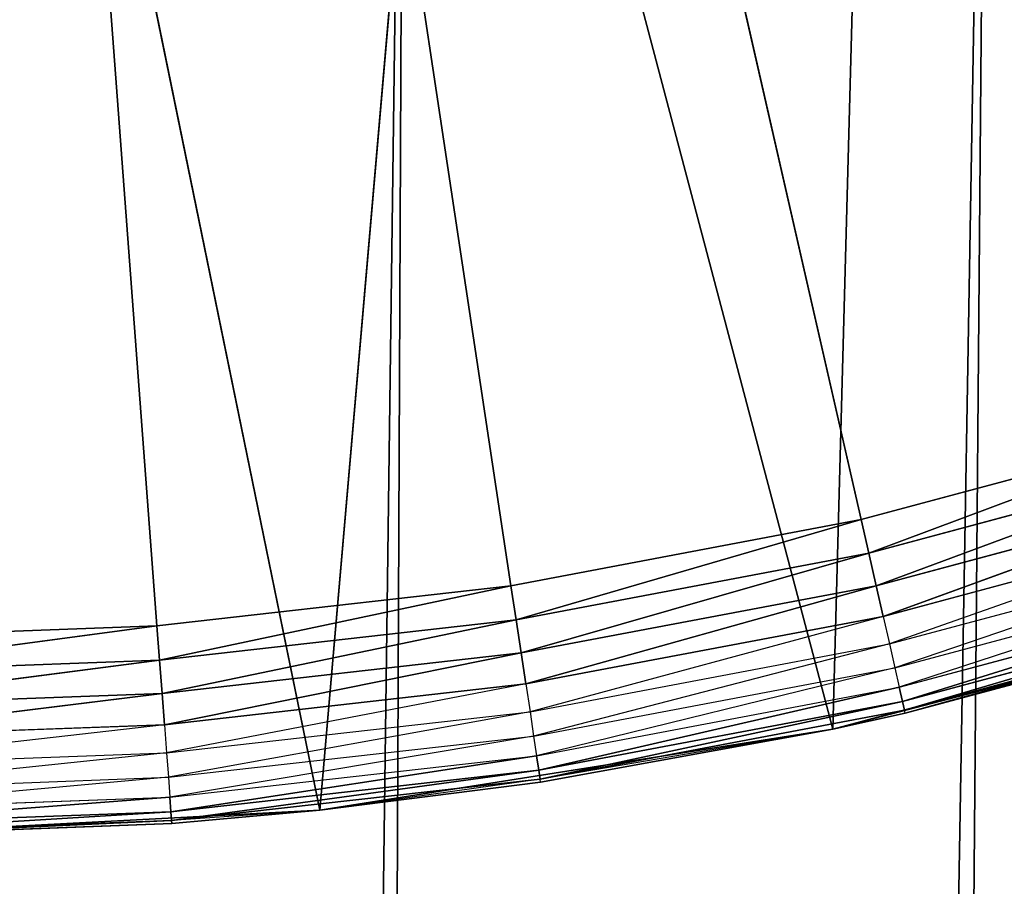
# Model space of a CAD drawing. Extents: x 0.1 to 17.7, y 0.1 to 17.7.
# Tile 185 of 256: x 1.6188 to 1.718, y 15.6772 to 15.7645. Entities that reach past the tile are written whole.
import ezdxf

# ---------------------------------------------------------------- set-up
doc = ezdxf.new("R2010")
doc.units = 0
doc.header["$LTSCALE"] = 2.54
doc.layers.get('0').update_dxf_attribs({"color": 13, "linetype": 'CONTINUOUS'})

# ---------------------------------------------------------------- blocks, each defined once
blk = doc.blocks.new('KOSZ_NA__MIECI_Z_POKRYWK__')
at = {"color": 0}
for p, q in [((1.632635, 15.703473, 10.3), (1.596765, 16.18213, 10.3)), ((1.596765, 16.18213, 10.3), (1.668305, 15.707492, 10.3)), ((1.632635, 15.703473, 10.3), (1.596765, 16.18213, 10.3)), ((1.703575, 15.714165, 10.3), (1.596765, 16.18213, 10.3)), ((1.703575, 15.714165, 10.3), (1.596765, 16.18213, 10.3)), ((1.596765, 16.18213, 10.3), (1.668305, 15.707492, 10.3)), ((1.716472, 15.853238, 10.6), (1.477058, 2.011023, 10.6)), ((1.716472, 15.853238, 10.6), (1.477058, 2.011023, 10.6)), ((1.716472, 15.853238, 10.5), (1.596765, 2.03213, 10.5)), ((1.716472, 15.853238, 10.5), (1.596765, 2.03213, 10.5)), ((1.700721, 15.693056, 10.5), (1.704921, 15.84926, 10.5)), ((1.700721, 15.693056, 10.5), (1.704921, 15.84926, 10.5)), ((1.649029, 15.684869, 10.5), (1.662348, 15.83833, 10.5)), ((1.649029, 15.684869, 10.5), (1.662348, 15.83833, 10.5)), ((1.700721, 15.693056, 10.5), (1.662348, 15.83833, 10.5)), ((1.700721, 15.693056, 10.5), (1.662348, 15.83833, 10.5)), ((1.657542, 15.837448, 10.6), (1.477058, 2.011023, 10.6)), ((1.657542, 15.837448, 10.6), (1.477058, 2.011023, 10.6)), ((1.657542, 15.837448, 10.5), (1.596765, 2.03213, 10.5)), ((1.657542, 15.837448, 10.5), (1.596765, 2.03213, 10.5)), ((1.649029, 15.684869, 10.5), (1.618741, 15.83282, 10.5)), ((1.649029, 15.684869, 10.5), (1.618741, 15.83282, 10.5)), ((1.738247, 15.723456, 10.3), (1.703575, 15.714165, 10.3)), ((1.738247, 15.723456, 10.3), (1.703575, 15.714165, 10.3)), ((1.738247, 15.723456, 10.3), (1.704348, 15.710779, 10.300304)), ((1.738247, 15.723456, 10.3), (1.704348, 15.710779, 10.300304)), ((1.704348, 15.710779, 10.300304), (1.739271, 15.720137, 10.300304)), ((1.704348, 15.710779, 10.300304), (1.739271, 15.720137, 10.300304)), ((1.739271, 15.720137, 10.300304), (1.705097, 15.707495, 10.301206)), ((1.739271, 15.720137, 10.300304), (1.705097, 15.707495, 10.301206)), ((1.705097, 15.707495, 10.301206), (1.740264, 15.716919, 10.301206)), ((1.705097, 15.707495, 10.301206), (1.740264, 15.716919, 10.301206)), ((1.740264, 15.716919, 10.301206), (1.7058, 15.704416, 10.302679)), ((1.740264, 15.716919, 10.301206), (1.7058, 15.704416, 10.302679)), ((1.703575, 15.714165, 10.3), (1.668305, 15.707492, 10.3)), ((1.703575, 15.714165, 10.3), (1.668305, 15.707492, 10.3)), ((1.703575, 15.714165, 10.3), (1.668823, 15.704057, 10.300304)), ((1.703575, 15.714165, 10.3), (1.668823, 15.704057, 10.300304)), ((1.703575, 15.714165, 10.3), (1.704348, 15.710779, 10.300304)), ((1.703575, 15.714165, 10.3), (1.704348, 15.710779, 10.300304)), ((1.7058, 15.704416, 10.302679), (1.741195, 15.713899, 10.302679)), ((1.741195, 15.713899, 10.302679), (1.706435, 15.701631, 10.304679)), ((1.706435, 15.701631, 10.304679), (1.742037, 15.711171, 10.304679)), ((1.742037, 15.711171, 10.304679), (1.706984, 15.699228, 10.307144)), ((1.668823, 15.704057, 10.300304), (1.704348, 15.710779, 10.300304)), ((1.668823, 15.704057, 10.300304), (1.704348, 15.710779, 10.300304)), ((1.704348, 15.710779, 10.300304), (1.669324, 15.700728, 10.301206)), ((1.704348, 15.710779, 10.300304), (1.669324, 15.700728, 10.301206)), ((1.704348, 15.710779, 10.300304), (1.705097, 15.707495, 10.301206)), ((1.704348, 15.710779, 10.300304), (1.705097, 15.707495, 10.301206)), ((1.706984, 15.699228, 10.307144), (1.742763, 15.708815, 10.307144)), ((1.742763, 15.708815, 10.307144), (1.707429, 15.697278, 10.31)), ((1.668305, 15.707492, 10.3), (1.632635, 15.703473, 10.3)), ((1.668305, 15.707492, 10.3), (1.632635, 15.703473, 10.3)), ((1.668305, 15.707492, 10.3), (1.632895, 15.700009, 10.300304)), ((1.668305, 15.707492, 10.3), (1.632895, 15.700009, 10.300304)), ((1.668305, 15.707492, 10.3), (1.668823, 15.704057, 10.300304)), ((1.668305, 15.707492, 10.3), (1.668823, 15.704057, 10.300304)), ((1.669324, 15.700728, 10.301206), (1.705097, 15.707495, 10.301206)), ((1.669324, 15.700728, 10.301206), (1.705097, 15.707495, 10.301206)), ((1.705097, 15.707495, 10.301206), (1.669795, 15.697603, 10.302679)), ((1.705097, 15.707495, 10.301206), (1.669795, 15.697603, 10.302679)), ((1.705097, 15.707495, 10.301206), (1.7058, 15.704416, 10.302679)), ((1.705097, 15.707495, 10.301206), (1.7058, 15.704416, 10.302679)), ((1.707429, 15.697278, 10.31), (1.743353, 15.706905, 10.31)), ((1.743353, 15.706905, 10.31), (1.707757, 15.695842, 10.31316)), ((1.743353, 15.706905, 10.31), (1.707757, 15.695842, 10.31316)), ((1.751273, 15.706602, 10.5), (1.700721, 15.693056, 10.5)), ((1.751273, 15.706602, 10.5), (1.700721, 15.693056, 10.5)), ((1.707757, 15.695842, 10.31316), (1.743787, 15.705496, 10.31316)), ((1.707757, 15.695842, 10.31316), (1.743787, 15.705496, 10.31316)), ((1.743787, 15.705496, 10.31316), (1.707958, 15.694963, 10.316527)), ((1.743787, 15.705496, 10.31316), (1.707958, 15.694963, 10.316527)), ((1.632895, 15.700009, 10.300304), (1.668823, 15.704057, 10.300304)), ((1.632895, 15.700009, 10.300304), (1.668823, 15.704057, 10.300304)), ((1.668823, 15.704057, 10.300304), (1.633146, 15.696651, 10.301206)), ((1.668823, 15.704057, 10.300304), (1.633146, 15.696651, 10.301206)), ((1.668823, 15.704057, 10.300304), (1.669324, 15.700728, 10.301206)), ((1.668823, 15.704057, 10.300304), (1.669324, 15.700728, 10.301206)), ((1.669795, 15.697603, 10.302679), (1.7058, 15.704416, 10.302679)), ((1.7058, 15.704416, 10.302679), (1.670221, 15.69478, 10.304679)), ((1.744142, 15.704344, 10.32), (1.700721, 15.693056, 10.5)), ((1.744142, 15.704344, 10.32), (1.700721, 15.693056, 10.5)), ((1.7058, 15.704416, 10.302679), (1.706435, 15.701631, 10.304679)), ((1.707958, 15.694963, 10.316527), (1.744053, 15.704634, 10.316527)), ((1.707958, 15.694963, 10.316527), (1.744053, 15.704634, 10.316527)), ((1.708025, 15.694666, 10.32), (1.744053, 15.704634, 10.316527)), ((1.708025, 15.694666, 10.32), (1.744053, 15.704634, 10.316527)), ((1.708025, 15.694666, 10.32), (1.744142, 15.704344, 10.32)), ((1.708025, 15.694666, 10.32), (1.744142, 15.704344, 10.32)), ((1.632635, 15.703473, 10.3), (1.596765, 15.70213, 10.3)), ((1.632635, 15.703473, 10.3), (1.596765, 15.70213, 10.3)), ((1.632635, 15.703473, 10.3), (1.596765, 15.698657, 10.300304)), ((1.632635, 15.703473, 10.3), (1.596765, 15.698657, 10.300304)), ((1.632635, 15.703473, 10.3), (1.632895, 15.700009, 10.300304)), ((1.632635, 15.703473, 10.3), (1.632895, 15.700009, 10.300304)), ((1.670221, 15.69478, 10.304679), (1.706435, 15.701631, 10.304679)), ((1.706435, 15.701631, 10.304679), (1.670588, 15.692342, 10.307144)), ((1.706435, 15.701631, 10.304679), (1.706984, 15.699228, 10.307144)), ((1.596765, 15.698657, 10.300304), (1.632895, 15.700009, 10.300304)), ((1.632895, 15.700009, 10.300304), (1.596765, 15.69529, 10.301206)), ((1.632895, 15.700009, 10.300304), (1.596765, 15.69529, 10.301206)), ((1.596765, 15.698657, 10.300304), (1.632895, 15.700009, 10.300304)), ((1.632895, 15.700009, 10.300304), (1.633146, 15.696651, 10.301206)), ((1.632895, 15.700009, 10.300304), (1.633146, 15.696651, 10.301206)), ((1.633146, 15.696651, 10.301206), (1.669324, 15.700728, 10.301206)), ((1.633146, 15.696651, 10.301206), (1.669324, 15.700728, 10.301206)), ((1.669324, 15.700728, 10.301206), (1.633382, 15.6935, 10.302679)), ((1.669324, 15.700728, 10.301206), (1.633382, 15.6935, 10.302679)), ((1.669324, 15.700728, 10.301206), (1.669795, 15.697603, 10.302679)), ((1.669324, 15.700728, 10.301206), (1.669795, 15.697603, 10.302679)), ((1.670588, 15.692342, 10.307144), (1.706984, 15.699228, 10.307144)), ((1.706984, 15.699228, 10.307144), (1.670887, 15.690364, 10.31)), ((1.706984, 15.699228, 10.307144), (1.707429, 15.697278, 10.31)), ((1.633382, 15.6935, 10.302679), (1.669795, 15.697603, 10.302679)), ((1.669795, 15.697603, 10.302679), (1.633596, 15.690652, 10.304679)), ((1.669795, 15.697603, 10.302679), (1.670221, 15.69478, 10.304679)), ((1.670887, 15.690364, 10.31), (1.707429, 15.697278, 10.31)), ((1.707429, 15.697278, 10.31), (1.671106, 15.688907, 10.31316)), ((1.707429, 15.697278, 10.31), (1.671106, 15.688907, 10.31316)), ((1.707429, 15.697278, 10.31), (1.707757, 15.695842, 10.31316)), ((1.707429, 15.697278, 10.31), (1.707757, 15.695842, 10.31316)), ((1.596765, 15.69529, 10.301206), (1.633146, 15.696651, 10.301206)), ((1.633146, 15.696651, 10.301206), (1.596765, 15.69213, 10.302679)), ((1.633146, 15.696651, 10.301206), (1.596765, 15.69213, 10.302679)), ((1.596765, 15.69529, 10.301206), (1.633146, 15.696651, 10.301206)), ((1.633146, 15.696651, 10.301206), (1.633382, 15.6935, 10.302679)), ((1.633146, 15.696651, 10.301206), (1.633382, 15.6935, 10.302679)), ((1.671106, 15.688907, 10.31316), (1.707757, 15.695842, 10.31316)), ((1.671106, 15.688907, 10.31316), (1.707757, 15.695842, 10.31316)), ((1.707757, 15.695842, 10.31316), (1.671241, 15.688016, 10.316527)), ((1.707757, 15.695842, 10.31316), (1.671241, 15.688016, 10.316527)), ((1.671241, 15.688016, 10.316527), (1.707958, 15.694963, 10.316527)), ((1.671241, 15.688016, 10.316527), (1.707958, 15.694963, 10.316527)), ((1.700721, 15.693056, 10.32), (1.707958, 15.694963, 10.316527)), ((1.707757, 15.695842, 10.31316), (1.707958, 15.694963, 10.316527)), ((1.707757, 15.695842, 10.31316), (1.707958, 15.694963, 10.316527)), ((1.708025, 15.694666, 10.32), (1.707958, 15.694963, 10.316527)), ((1.633596, 15.690652, 10.304679), (1.670221, 15.69478, 10.304679)), ((1.670221, 15.69478, 10.304679), (1.63378, 15.688194, 10.307144)), ((1.670221, 15.69478, 10.304679), (1.670588, 15.692342, 10.307144)), ((1.700721, 15.693056, 10.32), (1.708025, 15.694666, 10.32)), ((1.708025, 15.694666, 10.32), (1.700721, 15.693056, 10.5)), ((1.708025, 15.694666, 10.32), (1.700721, 15.693056, 10.5)), ((1.633382, 15.6935, 10.302679), (1.596765, 15.689275, 10.304679)), ((1.596765, 15.69213, 10.302679), (1.633382, 15.6935, 10.302679)), ((1.633382, 15.6935, 10.302679), (1.633596, 15.690652, 10.304679)), ((1.700721, 15.693056, 10.5), (1.649029, 15.684869, 10.5)), ((1.700721, 15.693056, 10.5), (1.649029, 15.684869, 10.5)), ((1.700721, 15.693056, 10.32), (1.671241, 15.688016, 10.316527)), ((1.700721, 15.693056, 10.5), (1.671286, 15.687715, 10.32)), ((1.671286, 15.687715, 10.32), (1.700721, 15.693056, 10.32)), ((1.700721, 15.693056, 10.5), (1.671286, 15.687715, 10.32)), ((1.700721, 15.693056, 10.32), (1.700721, 15.693056, 10.5)), ((1.700721, 15.693056, 10.32), (1.700721, 15.693056, 10.5)), ((1.63378, 15.688194, 10.307144), (1.670588, 15.692342, 10.307144)), ((1.670588, 15.692342, 10.307144), (1.63393, 15.6862, 10.31)), ((1.670588, 15.692342, 10.307144), (1.670887, 15.690364, 10.31)), ((1.596765, 15.689275, 10.304679), (1.633596, 15.690652, 10.304679)), ((1.633596, 15.690652, 10.304679), (1.596765, 15.686809, 10.307144)), ((1.633596, 15.690652, 10.304679), (1.63378, 15.688194, 10.307144)), ((1.63393, 15.6862, 10.31), (1.670887, 15.690364, 10.31)), ((1.670887, 15.690364, 10.31), (1.63404, 15.684731, 10.31316)), ((1.670887, 15.690364, 10.31), (1.63404, 15.684731, 10.31316)), ((1.670887, 15.690364, 10.31), (1.671106, 15.688907, 10.31316)), ((1.670887, 15.690364, 10.31), (1.671106, 15.688907, 10.31316)), ((1.596765, 15.686809, 10.307144), (1.63378, 15.688194, 10.307144)), ((1.63378, 15.688194, 10.307144), (1.596765, 15.68481, 10.31)), ((1.63378, 15.688194, 10.307144), (1.63393, 15.6862, 10.31)), ((1.63404, 15.684731, 10.31316), (1.671106, 15.688907, 10.31316)), ((1.63404, 15.684731, 10.31316), (1.671106, 15.688907, 10.31316)), ((1.671106, 15.688907, 10.31316), (1.634107, 15.683832, 10.316527)), ((1.671106, 15.688907, 10.31316), (1.634107, 15.683832, 10.316527)), ((1.634107, 15.683832, 10.316527), (1.671241, 15.688016, 10.316527)), ((1.634107, 15.683832, 10.316527), (1.671241, 15.688016, 10.316527)), ((1.671241, 15.688016, 10.316527), (1.649029, 15.684869, 10.32)), ((1.671106, 15.688907, 10.31316), (1.671241, 15.688016, 10.316527)), ((1.671106, 15.688907, 10.31316), (1.671241, 15.688016, 10.316527)), ((1.671286, 15.687715, 10.32), (1.671241, 15.688016, 10.316527)), ((1.649029, 15.684869, 10.5), (1.671286, 15.687715, 10.32)), ((1.649029, 15.684869, 10.5), (1.671286, 15.687715, 10.32)), ((1.649029, 15.684869, 10.32), (1.671286, 15.687715, 10.32)), ((1.596765, 15.68481, 10.31), (1.63393, 15.6862, 10.31)), ((1.63393, 15.6862, 10.31), (1.596765, 15.683336, 10.31316)), ((1.63393, 15.6862, 10.31), (1.596765, 15.683336, 10.31316)), ((1.63393, 15.6862, 10.31), (1.63404, 15.684731, 10.31316)), ((1.63393, 15.6862, 10.31), (1.63404, 15.684731, 10.31316)), ((1.649029, 15.684869, 10.5), (1.596765, 15.68213, 10.5)), ((1.649029, 15.684869, 10.5), (1.596765, 15.68213, 10.5)), ((1.596765, 15.683336, 10.31316), (1.63404, 15.684731, 10.31316)), ((1.63404, 15.684731, 10.31316), (1.596765, 15.682434, 10.316527)), ((1.63404, 15.684731, 10.31316), (1.596765, 15.682434, 10.316527)), ((1.596765, 15.683336, 10.31316), (1.63404, 15.684731, 10.31316)), ((1.63404, 15.684731, 10.31316), (1.634107, 15.683832, 10.316527)), ((1.63404, 15.684731, 10.31316), (1.634107, 15.683832, 10.316527)), ((1.649029, 15.684869, 10.32), (1.634107, 15.683832, 10.316527)), ((1.63413, 15.683528, 10.32), (1.649029, 15.684869, 10.5)), ((1.63413, 15.683528, 10.32), (1.649029, 15.684869, 10.5)), ((1.63413, 15.683528, 10.32), (1.649029, 15.684869, 10.32)), ((1.649029, 15.684869, 10.5), (1.649029, 15.684869, 10.32)), ((1.649029, 15.684869, 10.5), (1.649029, 15.684869, 10.32)), ((1.596765, 15.68213, 10.32), (1.634107, 15.683832, 10.316527)), ((1.596765, 15.68213, 10.32), (1.634107, 15.683832, 10.316527)), ((1.596765, 15.682434, 10.316527), (1.634107, 15.683832, 10.316527)), ((1.596765, 15.682434, 10.316527), (1.634107, 15.683832, 10.316527)), ((1.596765, 15.68213, 10.32), (1.63413, 15.683528, 10.32)), ((1.63413, 15.683528, 10.32), (1.596765, 15.68213, 10.5)), ((1.63413, 15.683528, 10.32), (1.596765, 15.68213, 10.5)), ((1.596765, 15.68213, 10.32), (1.63413, 15.683528, 10.32)), ((1.63413, 15.683528, 10.32), (1.634107, 15.683832, 10.316527))]:
    blk.add_line(p, q, dxfattribs=at)
mesh = blk.add_polyface(dxfattribs=at)
corners = [(8.502842, 8.812671, 31.6), (8.496764, 8.88213, 31.6), (0.296764, 17.48213, 31.6)]
mesh.append_faces([[corners[k] for k in face] for face in [(0, 1, 2)]], dxfattribs={"color": 0})
mesh = blk.add_polyface(dxfattribs=at)
corners = [(8.502842, 8.812671, 31.6), (0.296764, 17.48213, 31.6), (0.296764, 0.28213, 31.6)]
mesh.append_faces([[corners[k] for k in face] for face in [(0, 1, 2)]], dxfattribs={"color": 0})
mesh = blk.add_polyface(dxfattribs=at)
corners = [(8.502842, 8.951589, 31.6), (0.296764, 17.48213, 31.6), (8.496764, 8.88213, 31.6)]
mesh.append_faces([[corners[k] for k in face] for face in [(0, 1, 2)]], dxfattribs={"color": 0})
mesh = blk.add_polyface(dxfattribs=at)
corners = [(8.520888, 9.018938, 31.6), (0.296764, 17.48213, 31.6), (8.502842, 8.951589, 31.6)]
mesh.append_faces([[corners[k] for k in face] for face in [(0, 1, 2)]], dxfattribs={"color": 0})
mesh = blk.add_polyface(dxfattribs=at)
corners = [(8.550355, 9.08213, 31.6), (0.296764, 17.48213, 31.6), (8.520888, 9.018938, 31.6)]
mesh.append_faces([[corners[k] for k in face] for face in [(0, 1, 2)]], dxfattribs={"color": 0})
mesh = blk.add_polyface(dxfattribs=at)
corners = [(8.590347, 9.139245, 31.6), (0.296764, 17.48213, 31.6), (8.550355, 9.08213, 31.6)]
mesh.append_faces([[corners[k] for k in face] for face in [(0, 1, 2)]], dxfattribs={"color": 0})
mesh = blk.add_polyface(dxfattribs=at)
corners = [(8.63965, 9.188548, 31.6), (0.296764, 17.48213, 31.6), (8.590347, 9.139245, 31.6)]
mesh.append_faces([[corners[k] for k in face] for face in [(0, 1, 2)]], dxfattribs={"color": 0})
mesh = blk.add_polyface(dxfattribs=at)
corners = [(8.696764, 9.22854, 31.6), (0.296764, 17.48213, 31.6), (8.63965, 9.188548, 31.6)]
mesh.append_faces([[corners[k] for k in face] for face in [(0, 1, 2)]], dxfattribs={"color": 0})
mesh = blk.add_polyface(dxfattribs=at)
corners = [(8.759956, 9.258007, 31.6), (0.296764, 17.48213, 31.6), (8.696764, 9.22854, 31.6)]
mesh.append_faces([[corners[k] for k in face] for face in [(0, 1, 2)]], dxfattribs={"color": 0})
mesh = blk.add_polyface(dxfattribs=at)
corners = [(8.827306, 9.276054, 31.6), (0.296764, 17.48213, 31.6), (8.759956, 9.258007, 31.6)]
mesh.append_faces([[corners[k] for k in face] for face in [(0, 1, 2)]], dxfattribs={"color": 0})
mesh = blk.add_polyface(dxfattribs=at)
corners = [(17.496765, 17.48213, 31.6), (0.296764, 17.48213, 31.6), (8.827306, 9.276054, 31.6)]
mesh.append_faces([[corners[k] for k in face] for face in [(0, 1, 2)]], dxfattribs={"color": 0})
mesh = blk.add_polyface(dxfattribs=at)
corners = [(17.496765, 0.28213, 31.5), (0.296764, 0.28213, 31.5), (0.296764, 17.48213, 31.5)]
mesh.append_faces([[corners[k] for k in face] for face in [(0, 1, 2)]], dxfattribs={"color": 0})
mesh = blk.add_polyface(dxfattribs=at)
corners = [(17.496765, 0.28213, 31.5), (0.296764, 17.48213, 31.5), (17.496765, 17.48213, 31.5)]
mesh.append_faces([[corners[k] for k in face] for face in [(0, 1, 2)]], dxfattribs={"color": 0})
mesh = blk.add_polyface(dxfattribs=at)
corners = [(1.668305, 15.707492, 10.3), (1.632635, 15.703473, 10.3), (1.596765, 16.18213, 10.3)]
mesh.append_faces([[corners[k] for k in face] for face in [(0, 1, 2)]], dxfattribs={"color": 0})
mesh = blk.add_polyface(dxfattribs=at)
corners = [(1.632635, 15.703473, 10.3), (1.596765, 15.70213, 10.3), (1.596765, 16.18213, 10.3)]
mesh.append_faces([[corners[k] for k in face] for face in [(0, 1, 2)]], dxfattribs={"color": 0})
mesh = blk.add_polyface(dxfattribs=at)
corners = [(1.772128, 15.73531, 10.3), (1.738247, 15.723456, 10.3), (1.596765, 16.18213, 10.3)]
mesh.append_faces([[corners[k] for k in face] for face in [(0, 1, 2)]], dxfattribs={"color": 0})
mesh = blk.add_polyface(dxfattribs=at)
corners = [(1.738247, 15.723456, 10.3), (1.703575, 15.714165, 10.3), (1.596765, 16.18213, 10.3)]
mesh.append_faces([[corners[k] for k in face] for face in [(0, 1, 2)]], dxfattribs={"color": 0})
mesh = blk.add_polyface(dxfattribs=at)
corners = [(1.703575, 15.714165, 10.3), (1.668305, 15.707492, 10.3), (1.596765, 16.18213, 10.3)]
mesh.append_faces([[corners[k] for k in face] for face in [(0, 1, 2)]], dxfattribs={"color": 0})
mesh = blk.add_polyface(dxfattribs=at)
corners = [(1.836765, 15.766438, 10.3), (1.805029, 15.749666, 10.3), (1.596765, 16.18213, 10.3)]
mesh.append_faces([[corners[k] for k in face] for face in [(0, 1, 2)]], dxfattribs={"color": 0})
mesh = blk.add_polyface(dxfattribs=at)
corners = [(1.805029, 15.749666, 10.3), (1.772128, 15.73531, 10.3), (1.596765, 16.18213, 10.3)]
mesh.append_faces([[corners[k] for k in face] for face in [(0, 1, 2)]], dxfattribs={"color": 0})
mesh = blk.add_polyface(dxfattribs=at)
corners = [(1.925657, 16.062424, 10.6), (1.477058, 2.011023, 10.6), (1.535988, 2.026813, 10.6)]
mesh.append_faces([[corners[k] for k in face] for face in [(0, 1, 2)]], dxfattribs={"color": 0})
mesh = blk.add_polyface(dxfattribs=at)
corners = [(1.925657, 16.062424, 10.6), (1.899874, 16.00713, 10.6), (1.477058, 2.011023, 10.6)]
mesh.append_faces([[corners[k] for k in face] for face in [(0, 1, 2)]], dxfattribs={"color": 0})
mesh = blk.add_polyface(dxfattribs=at)
corners = [(1.925657, 16.062424, 10.6), (1.535988, 2.026813, 10.6), (1.596765, 2.03213, 10.6)]
mesh.append_faces([[corners[k] for k in face] for face in [(0, 1, 2)]], dxfattribs={"color": 0})
mesh = blk.add_polyface(dxfattribs=at)
corners = [(15.767873, 1.801837, 10.6), (1.925657, 16.062424, 10.6), (1.596765, 2.03213, 10.6)]
mesh.append_faces([[corners[k] for k in face] for face in [(0, 1, 2)]], dxfattribs={"color": 0})
mesh = blk.add_polyface(dxfattribs=at)
corners = [(1.899874, 16.00713, 10.6), (1.86488, 15.957155, 10.6), (1.477058, 2.011023, 10.6)]
mesh.append_faces([[corners[k] for k in face] for face in [(0, 1, 2)]], dxfattribs={"color": 0})
mesh = blk.add_polyface(dxfattribs=at)
corners = [(1.86488, 15.957155, 10.6), (1.821741, 15.914015, 10.6), (1.477058, 2.011023, 10.6)]
mesh.append_faces([[corners[k] for k in face] for face in [(0, 1, 2)]], dxfattribs={"color": 0})
mesh = blk.add_polyface(dxfattribs=at)
corners = [(1.821741, 15.914015, 10.6), (1.771765, 15.879021, 10.6), (1.477058, 2.011023, 10.6)]
mesh.append_faces([[corners[k] for k in face] for face in [(0, 1, 2)]], dxfattribs={"color": 0})
mesh = blk.add_polyface(dxfattribs=at)
corners = [(1.771765, 15.879021, 10.6), (1.716472, 15.853238, 10.6), (1.477058, 2.011023, 10.6)]
mesh.append_faces([[corners[k] for k in face] for face in [(0, 1, 2)]], dxfattribs={"color": 0})
mesh = blk.add_polyface(dxfattribs=at)
corners = [(15.82865, 1.907106, 10.5), (1.716472, 15.853238, 10.5), (1.771765, 15.879021, 10.5)]
mesh.append_faces([[corners[k] for k in face] for face in [(0, 1, 2)]], dxfattribs={"color": 0})
mesh = blk.add_polyface(dxfattribs=at)
corners = [(1.751273, 15.706602, 10.5), (1.745787, 15.86544, 10.5), (1.704921, 15.84926, 10.5)]
mesh.append_faces([[corners[k] for k in face] for face in [(0, 1, 2)]], dxfattribs={"color": 0})
mesh = blk.add_polyface(dxfattribs=at)
corners = [(1.716472, 15.853238, 10.6), (1.657542, 15.837448, 10.6), (1.477058, 2.011023, 10.6)]
mesh.append_faces([[corners[k] for k in face] for face in [(0, 1, 2)]], dxfattribs={"color": 0})
mesh = blk.add_polyface(dxfattribs=at)
corners = [(1.716472, 15.853238, 10.5), (1.596765, 2.03213, 10.5), (1.657542, 15.837448, 10.5)]
mesh.append_faces([[corners[k] for k in face] for face in [(0, 1, 2)]], dxfattribs={"color": 0})
mesh = blk.add_polyface(dxfattribs=at)
corners = [(15.82865, 1.907106, 10.5), (1.596765, 2.03213, 10.5), (1.716472, 15.853238, 10.5)]
mesh.append_faces([[corners[k] for k in face] for face in [(0, 1, 2)]], dxfattribs={"color": 0})
mesh = blk.add_polyface(dxfattribs=at)
corners = [(1.704921, 15.84926, 10.5), (1.662348, 15.83833, 10.5), (1.700721, 15.693056, 10.5)]
mesh.append_faces([[corners[k] for k in face] for face in [(0, 1, 2)]], dxfattribs={"color": 0})
mesh = blk.add_polyface(dxfattribs=at)
corners = [(1.751273, 15.706602, 10.5), (1.704921, 15.84926, 10.5), (1.700721, 15.693056, 10.5)]
mesh.append_faces([[corners[k] for k in face] for face in [(0, 1, 2)]], dxfattribs={"color": 0})
mesh = blk.add_polyface(dxfattribs=at)
corners = [(1.662348, 15.83833, 10.5), (1.618741, 15.83282, 10.5), (1.649029, 15.684869, 10.5)]
mesh.append_faces([[corners[k] for k in face] for face in [(0, 1, 2)]], dxfattribs={"color": 0})
mesh = blk.add_polyface(dxfattribs=at)
corners = [(1.700721, 15.693056, 10.5), (1.662348, 15.83833, 10.5), (1.649029, 15.684869, 10.5)]
mesh.append_faces([[corners[k] for k in face] for face in [(0, 1, 2)]], dxfattribs={"color": 0})
mesh = blk.add_polyface(dxfattribs=at)
corners = [(1.657542, 15.837448, 10.6), (1.596765, 15.83213, 10.6), (1.477058, 2.011023, 10.6)]
mesh.append_faces([[corners[k] for k in face] for face in [(0, 1, 2)]], dxfattribs={"color": 0})
mesh = blk.add_polyface(dxfattribs=at)
corners = [(1.657542, 15.837448, 10.5), (1.596765, 2.03213, 10.5), (1.596765, 15.83213, 10.5)]
mesh.append_faces([[corners[k] for k in face] for face in [(0, 1, 2)]], dxfattribs={"color": 0})
mesh = blk.add_polyface(dxfattribs=at)
corners = [(1.649029, 15.684869, 10.5), (1.618741, 15.83282, 10.5), (1.596765, 15.68213, 10.5)]
mesh.append_faces([[corners[k] for k in face] for face in [(0, 1, 2)]], dxfattribs={"color": 0})
mesh = blk.add_polyface(dxfattribs=at)
corners = [(1.738247, 15.723456, 10.3), (1.704348, 15.710779, 10.300304), (1.703575, 15.714165, 10.3)]
mesh.append_faces([[corners[k] for k in face] for face in [(0, 1, 2)]], dxfattribs={"color": 0})
mesh = blk.add_polyface(dxfattribs=at)
corners = [(1.739271, 15.720137, 10.300304), (1.704348, 15.710779, 10.300304), (1.738247, 15.723456, 10.3)]
mesh.append_faces([[corners[k] for k in face] for face in [(0, 1, 2)]], dxfattribs={"color": 0})
mesh = blk.add_polyface(dxfattribs=at)
corners = [(1.739271, 15.720137, 10.300304), (1.705097, 15.707495, 10.301206), (1.704348, 15.710779, 10.300304)]
mesh.append_faces([[corners[k] for k in face] for face in [(0, 1, 2)]], dxfattribs={"color": 0})
mesh = blk.add_polyface(dxfattribs=at)
corners = [(1.740264, 15.716919, 10.301206), (1.705097, 15.707495, 10.301206), (1.739271, 15.720137, 10.300304)]
mesh.append_faces([[corners[k] for k in face] for face in [(0, 1, 2)]], dxfattribs={"color": 0})
mesh = blk.add_polyface(dxfattribs=at)
corners = [(1.740264, 15.716919, 10.301206), (1.7058, 15.704416, 10.302679), (1.705097, 15.707495, 10.301206)]
mesh.append_faces([[corners[k] for k in face] for face in [(0, 1, 2)]], dxfattribs={"color": 0})
mesh = blk.add_polyface(dxfattribs=at)
corners = [(1.741195, 15.713899, 10.302679), (1.7058, 15.704416, 10.302679), (1.740264, 15.716919, 10.301206)]
mesh.append_faces([[corners[k] for k in face] for face in [(0, 1, 2)]], dxfattribs={"color": 0})
mesh = blk.add_polyface(dxfattribs=at)
corners = [(1.703575, 15.714165, 10.3), (1.668823, 15.704057, 10.300304), (1.668305, 15.707492, 10.3)]
mesh.append_faces([[corners[k] for k in face] for face in [(0, 1, 2)]], dxfattribs={"color": 0})
mesh = blk.add_polyface(dxfattribs=at)
corners = [(1.704348, 15.710779, 10.300304), (1.668823, 15.704057, 10.300304), (1.703575, 15.714165, 10.3)]
mesh.append_faces([[corners[k] for k in face] for face in [(0, 1, 2)]], dxfattribs={"color": 0})
mesh = blk.add_polyface(dxfattribs=at)
corners = [(1.704348, 15.710779, 10.300304), (1.669324, 15.700728, 10.301206), (1.668823, 15.704057, 10.300304)]
mesh.append_faces([[corners[k] for k in face] for face in [(0, 1, 2)]], dxfattribs={"color": 0})
mesh = blk.add_polyface(dxfattribs=at)
corners = [(1.705097, 15.707495, 10.301206), (1.669324, 15.700728, 10.301206), (1.704348, 15.710779, 10.300304)]
mesh.append_faces([[corners[k] for k in face] for face in [(0, 1, 2)]], dxfattribs={"color": 0})
mesh = blk.add_polyface(dxfattribs=at)
corners = [(1.668305, 15.707492, 10.3), (1.632895, 15.700009, 10.300304), (1.632635, 15.703473, 10.3)]
mesh.append_faces([[corners[k] for k in face] for face in [(0, 1, 2)]], dxfattribs={"color": 0})
mesh = blk.add_polyface(dxfattribs=at)
corners = [(1.668823, 15.704057, 10.300304), (1.632895, 15.700009, 10.300304), (1.668305, 15.707492, 10.3)]
mesh.append_faces([[corners[k] for k in face] for face in [(0, 1, 2)]], dxfattribs={"color": 0})
mesh = blk.add_polyface(dxfattribs=at)
corners = [(1.705097, 15.707495, 10.301206), (1.669795, 15.697603, 10.302679), (1.669324, 15.700728, 10.301206)]
mesh.append_faces([[corners[k] for k in face] for face in [(0, 1, 2)]], dxfattribs={"color": 0})
mesh = blk.add_polyface(dxfattribs=at)
corners = [(1.7058, 15.704416, 10.302679), (1.669795, 15.697603, 10.302679), (1.705097, 15.707495, 10.301206)]
mesh.append_faces([[corners[k] for k in face] for face in [(0, 1, 2)]], dxfattribs={"color": 0})
mesh = blk.add_polyface(dxfattribs=at)
corners = [(1.707757, 15.695842, 10.31316), (1.707429, 15.697278, 10.31), (1.743353, 15.706905, 10.31)]
mesh.append_faces([[corners[k] for k in face] for face in [(0, 1, 2)]], dxfattribs={"color": 0})
mesh = blk.add_polyface(dxfattribs=at)
corners = [(1.707757, 15.695842, 10.31316), (1.743353, 15.706905, 10.31), (1.743787, 15.705496, 10.31316)]
mesh.append_faces([[corners[k] for k in face] for face in [(0, 1, 2)]], dxfattribs={"color": 0})
mesh = blk.add_polyface(dxfattribs=at)
corners = [(1.700721, 15.693056, 10.5), (1.744142, 15.704344, 10.32), (1.751273, 15.706602, 10.5)]
mesh.append_faces([[corners[k] for k in face] for face in [(0, 1, 2)]], dxfattribs={"color": 0})
mesh = blk.add_polyface(dxfattribs=at)
corners = [(1.707958, 15.694963, 10.316527), (1.707757, 15.695842, 10.31316), (1.743787, 15.705496, 10.31316)]
mesh.append_faces([[corners[k] for k in face] for face in [(0, 1, 2)]], dxfattribs={"color": 0})
mesh = blk.add_polyface(dxfattribs=at)
corners = [(1.707958, 15.694963, 10.316527), (1.743787, 15.705496, 10.31316), (1.744053, 15.704634, 10.316527)]
mesh.append_faces([[corners[k] for k in face] for face in [(0, 1, 2)]], dxfattribs={"color": 0})
mesh = blk.add_polyface(dxfattribs=at)
corners = [(1.668823, 15.704057, 10.300304), (1.633146, 15.696651, 10.301206), (1.632895, 15.700009, 10.300304)]
mesh.append_faces([[corners[k] for k in face] for face in [(0, 1, 2)]], dxfattribs={"color": 0})
mesh = blk.add_polyface(dxfattribs=at)
corners = [(1.669324, 15.700728, 10.301206), (1.633146, 15.696651, 10.301206), (1.668823, 15.704057, 10.300304)]
mesh.append_faces([[corners[k] for k in face] for face in [(0, 1, 2)]], dxfattribs={"color": 0})
mesh = blk.add_polyface(dxfattribs=at)
corners = [(1.700721, 15.693056, 10.5), (1.708025, 15.694666, 10.32), (1.744142, 15.704344, 10.32)]
mesh.append_faces([[corners[k] for k in face] for face in [(0, 1, 2)]], dxfattribs={"color": 0})
mesh = blk.add_polyface(dxfattribs=at)
corners = [(1.708025, 15.694666, 10.32), (1.707958, 15.694963, 10.316527), (1.744053, 15.704634, 10.316527)]
mesh.append_faces([[corners[k] for k in face] for face in [(0, 1, 2)]], dxfattribs={"color": 0})
mesh = blk.add_polyface(dxfattribs=at)
corners = [(1.708025, 15.694666, 10.32), (1.744053, 15.704634, 10.316527), (1.744142, 15.704344, 10.32)]
mesh.append_faces([[corners[k] for k in face] for face in [(0, 1, 2)]], dxfattribs={"color": 0})
mesh = blk.add_polyface(dxfattribs=at)
corners = [(1.632635, 15.703473, 10.3), (1.596765, 15.698657, 10.300304), (1.596765, 15.70213, 10.3)]
mesh.append_faces([[corners[k] for k in face] for face in [(0, 1, 2)]], dxfattribs={"color": 0})
mesh = blk.add_polyface(dxfattribs=at)
corners = [(1.632895, 15.700009, 10.300304), (1.596765, 15.698657, 10.300304), (1.632635, 15.703473, 10.3)]
mesh.append_faces([[corners[k] for k in face] for face in [(0, 1, 2)]], dxfattribs={"color": 0})
mesh = blk.add_polyface(dxfattribs=at)
corners = [(1.632895, 15.700009, 10.300304), (1.596765, 15.69529, 10.301206), (1.596765, 15.698657, 10.300304)]
mesh.append_faces([[corners[k] for k in face] for face in [(0, 1, 2)]], dxfattribs={"color": 0})
mesh = blk.add_polyface(dxfattribs=at)
corners = [(1.633146, 15.696651, 10.301206), (1.596765, 15.69529, 10.301206), (1.632895, 15.700009, 10.300304)]
mesh.append_faces([[corners[k] for k in face] for face in [(0, 1, 2)]], dxfattribs={"color": 0})
mesh = blk.add_polyface(dxfattribs=at)
corners = [(1.669324, 15.700728, 10.301206), (1.633382, 15.6935, 10.302679), (1.633146, 15.696651, 10.301206)]
mesh.append_faces([[corners[k] for k in face] for face in [(0, 1, 2)]], dxfattribs={"color": 0})
mesh = blk.add_polyface(dxfattribs=at)
corners = [(1.669795, 15.697603, 10.302679), (1.633382, 15.6935, 10.302679), (1.669324, 15.700728, 10.301206)]
mesh.append_faces([[corners[k] for k in face] for face in [(0, 1, 2)]], dxfattribs={"color": 0})
mesh = blk.add_polyface(dxfattribs=at)
corners = [(1.671106, 15.688907, 10.31316), (1.670887, 15.690364, 10.31), (1.707429, 15.697278, 10.31)]
mesh.append_faces([[corners[k] for k in face] for face in [(0, 1, 2)]], dxfattribs={"color": 0})
mesh = blk.add_polyface(dxfattribs=at)
corners = [(1.671106, 15.688907, 10.31316), (1.707429, 15.697278, 10.31), (1.707757, 15.695842, 10.31316)]
mesh.append_faces([[corners[k] for k in face] for face in [(0, 1, 2)]], dxfattribs={"color": 0})
mesh = blk.add_polyface(dxfattribs=at)
corners = [(1.633146, 15.696651, 10.301206), (1.596765, 15.69213, 10.302679), (1.596765, 15.69529, 10.301206)]
mesh.append_faces([[corners[k] for k in face] for face in [(0, 1, 2)]], dxfattribs={"color": 0})
mesh = blk.add_polyface(dxfattribs=at)
corners = [(1.633382, 15.6935, 10.302679), (1.596765, 15.69213, 10.302679), (1.633146, 15.696651, 10.301206)]
mesh.append_faces([[corners[k] for k in face] for face in [(0, 1, 2)]], dxfattribs={"color": 0})
mesh = blk.add_polyface(dxfattribs=at)
corners = [(1.671241, 15.688016, 10.316527), (1.671106, 15.688907, 10.31316), (1.707757, 15.695842, 10.31316)]
mesh.append_faces([[corners[k] for k in face] for face in [(0, 1, 2)]], dxfattribs={"color": 0})
mesh = blk.add_polyface(dxfattribs=at)
corners = [(1.671241, 15.688016, 10.316527), (1.707757, 15.695842, 10.31316), (1.707958, 15.694963, 10.316527)]
mesh.append_faces([[corners[k] for k in face] for face in [(0, 1, 2)]], dxfattribs={"color": 0})
mesh = blk.add_polyface(dxfattribs=at)
corners = [(1.700721, 15.693056, 10.32), (1.671241, 15.688016, 10.316527), (1.707958, 15.694963, 10.316527)]
mesh.append_faces([[corners[k] for k in face] for face in [(0, 1, 2)]], dxfattribs={"color": 0})
mesh = blk.add_polyface(dxfattribs=at)
corners = [(1.700721, 15.693056, 10.5), (1.700721, 15.693056, 10.32), (1.708025, 15.694666, 10.32)]
mesh.append_faces([[corners[k] for k in face] for face in [(0, 1, 2)]], dxfattribs={"color": 0})
mesh = blk.add_polyface(dxfattribs=at)
corners = [(1.649029, 15.684869, 10.5), (1.671286, 15.687715, 10.32), (1.700721, 15.693056, 10.5)]
mesh.append_faces([[corners[k] for k in face] for face in [(0, 1, 2)]], dxfattribs={"color": 0})
mesh = blk.add_polyface(dxfattribs=at)
corners = [(1.700721, 15.693056, 10.5), (1.671286, 15.687715, 10.32), (1.700721, 15.693056, 10.32)]
mesh.append_faces([[corners[k] for k in face] for face in [(0, 1, 2)]], dxfattribs={"color": 0})
mesh = blk.add_polyface(dxfattribs=at)
corners = [(1.63404, 15.684731, 10.31316), (1.63393, 15.6862, 10.31), (1.670887, 15.690364, 10.31)]
mesh.append_faces([[corners[k] for k in face] for face in [(0, 1, 2)]], dxfattribs={"color": 0})
mesh = blk.add_polyface(dxfattribs=at)
corners = [(1.63404, 15.684731, 10.31316), (1.670887, 15.690364, 10.31), (1.671106, 15.688907, 10.31316)]
mesh.append_faces([[corners[k] for k in face] for face in [(0, 1, 2)]], dxfattribs={"color": 0})
mesh = blk.add_polyface(dxfattribs=at)
corners = [(1.634107, 15.683832, 10.316527), (1.63404, 15.684731, 10.31316), (1.671106, 15.688907, 10.31316)]
mesh.append_faces([[corners[k] for k in face] for face in [(0, 1, 2)]], dxfattribs={"color": 0})
mesh = blk.add_polyface(dxfattribs=at)
corners = [(1.634107, 15.683832, 10.316527), (1.671106, 15.688907, 10.31316), (1.671241, 15.688016, 10.316527)]
mesh.append_faces([[corners[k] for k in face] for face in [(0, 1, 2)]], dxfattribs={"color": 0})
mesh = blk.add_polyface(dxfattribs=at)
corners = [(1.649029, 15.684869, 10.32), (1.634107, 15.683832, 10.316527), (1.671241, 15.688016, 10.316527)]
mesh.append_faces([[corners[k] for k in face] for face in [(0, 1, 2)]], dxfattribs={"color": 0})
mesh = blk.add_polyface(dxfattribs=at)
corners = [(1.649029, 15.684869, 10.5), (1.649029, 15.684869, 10.32), (1.671286, 15.687715, 10.32)]
mesh.append_faces([[corners[k] for k in face] for face in [(0, 1, 2)]], dxfattribs={"color": 0})
mesh = blk.add_polyface(dxfattribs=at)
corners = [(1.596765, 15.683336, 10.31316), (1.596765, 15.68481, 10.31), (1.63393, 15.6862, 10.31)]
mesh.append_faces([[corners[k] for k in face] for face in [(0, 1, 2)]], dxfattribs={"color": 0})
mesh = blk.add_polyface(dxfattribs=at)
corners = [(1.596765, 15.683336, 10.31316), (1.63393, 15.6862, 10.31), (1.63404, 15.684731, 10.31316)]
mesh.append_faces([[corners[k] for k in face] for face in [(0, 1, 2)]], dxfattribs={"color": 0})
mesh = blk.add_polyface(dxfattribs=at)
corners = [(1.596765, 15.68213, 10.5), (1.63413, 15.683528, 10.32), (1.649029, 15.684869, 10.5)]
mesh.append_faces([[corners[k] for k in face] for face in [(0, 1, 2)]], dxfattribs={"color": 0})
mesh = blk.add_polyface(dxfattribs=at)
corners = [(1.596765, 15.682434, 10.316527), (1.596765, 15.683336, 10.31316), (1.63404, 15.684731, 10.31316)]
mesh.append_faces([[corners[k] for k in face] for face in [(0, 1, 2)]], dxfattribs={"color": 0})
mesh = blk.add_polyface(dxfattribs=at)
corners = [(1.596765, 15.682434, 10.316527), (1.63404, 15.684731, 10.31316), (1.634107, 15.683832, 10.316527)]
mesh.append_faces([[corners[k] for k in face] for face in [(0, 1, 2)]], dxfattribs={"color": 0})
mesh = blk.add_polyface(dxfattribs=at)
corners = [(1.649029, 15.684869, 10.5), (1.63413, 15.683528, 10.32), (1.649029, 15.684869, 10.32)]
mesh.append_faces([[corners[k] for k in face] for face in [(0, 1, 2)]], dxfattribs={"color": 0})
mesh = blk.add_polyface(dxfattribs=at)
corners = [(1.596765, 15.68213, 10.32), (1.634107, 15.683832, 10.316527), (1.63413, 15.683528, 10.32)]
mesh.append_faces([[corners[k] for k in face] for face in [(0, 1, 2)]], dxfattribs={"color": 0})
mesh = blk.add_polyface(dxfattribs=at)
corners = [(1.596765, 15.68213, 10.32), (1.596765, 15.682434, 10.316527), (1.634107, 15.683832, 10.316527)]
mesh.append_faces([[corners[k] for k in face] for face in [(0, 1, 2)]], dxfattribs={"color": 0})
mesh = blk.add_polyface(dxfattribs=at)
corners = [(1.596765, 15.68213, 10.5), (1.596765, 15.68213, 10.32), (1.63413, 15.683528, 10.32)]
mesh.append_faces([[corners[k] for k in face] for face in [(0, 1, 2)]], dxfattribs={"color": 0})

msp = doc.modelspace()

# ---------------------------------------------------------------- block references
at = {"color": 0}
msp.add_blockref('KOSZ_NA__MIECI_Z_POKRYWK__', (0, 0), dxfattribs=at)

doc.saveas('drawing.dxf')
